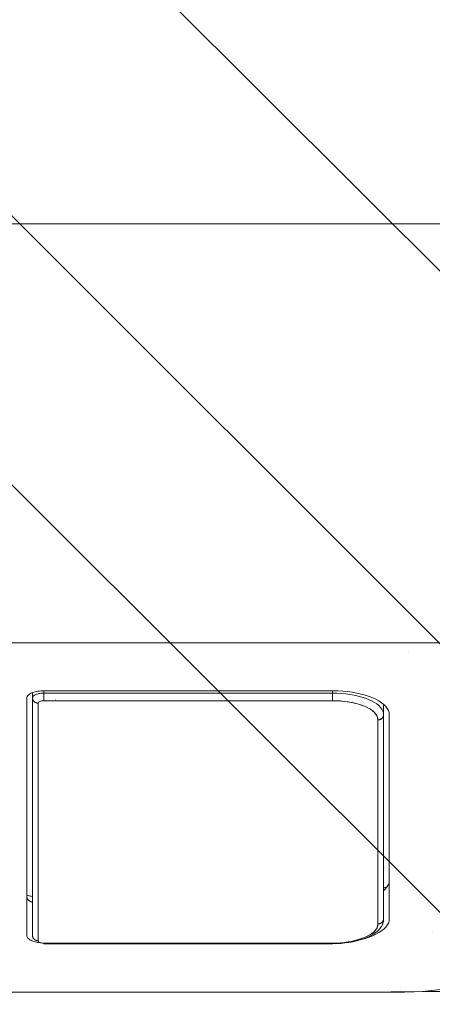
# Model space of a CAD drawing. Header units: inches. Extents: x -420 to -276, y -52 to 18.
# Tile 145 of 187: x -283.61 to -283.039, y -47.501 to -46.136. Entities that reach past the tile are written whole.
import ezdxf

# ---------------------------------------------------------------- set-up
doc = ezdxf.new("R2010")
doc.units = ezdxf.units.IN
doc.header["$LTSCALE"] = 32
doc.header["$MEASUREMENT"] = 0
doc.linetypes.add('Dash Style-1', pattern=[0.083328, 0.041656, -0.041672])
for name, color, linetype, lineweight in [('DashLine', 7, 'Dash Style-1', 13), ('DashLineFill', 7, 'Dash Style-1', 13), ('Drawing', 7, 'Continuous', 18), ('None', 7, 'Continuous', 18), ('SolidLine', 7, 'Continuous', 15)]:
    doc.layers.add(name, color=color, linetype=linetype, lineweight=lineweight)

# ---------------------------------------------------------------- blocks, each defined once
blk = doc.blocks.new('Group-52')
at = {"layer": 'DashLine', "flags": 128}
blk.add_lwpolyline([(0, -2.559055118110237), (69.76377952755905, -2.559055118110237), (69.76377952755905, -30), (0, -30)], close=True, dxfattribs=at)
at = {"layer": 'SolidLine', "flags": 128}
blk.add_lwpolyline([(0, -2.559055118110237), (69.76377952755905, -2.559055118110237), (69.76377952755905, -30), (0, -30)], close=True, dxfattribs=at)
blk = doc.blocks.new('TiMotion_Handset (2D)')
at = {"layer": 'DashLineFill', "linetype": 'Continuous', "lineweight": 13}
h = blk.add_hatch(dxfattribs=at)
h.set_pattern_fill('Steel', color=253, style=0, pattern_type=2)
h.set_pattern_definition([(45, (0, 0), (-1.61301565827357, 1.935715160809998), []), (45, (-1.0608, 1.0608), (-0.4723460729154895, 0.4167612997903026), [])])
h.paths.add_polyline_path([(-0.5650679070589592, 2.440944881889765), (-0.5636889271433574, 2.443168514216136), (-0.5621892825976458, 2.445271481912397), (-0.5605689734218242, 2.447253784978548), (-0.5588279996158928, 2.449115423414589), (-0.5569663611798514, 2.45085639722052), (-0.5549840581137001, 2.452476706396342), (-0.5528810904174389, 2.453976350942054), (-0.5506574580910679, 2.455355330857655), (-0.5483514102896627, 2.456591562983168), (-0.5460011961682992, 2.457662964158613), (-0.543606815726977, 2.458569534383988), (-0.5411682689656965, 2.459311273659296), (-0.5386855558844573, 2.459888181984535), (-0.5361586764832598, 2.460300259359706), (-0.5335876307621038, 2.460547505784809), (-0.5309724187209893, 2.460629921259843), (0.4425815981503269, 2.460629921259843), (0.4451968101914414, 2.460547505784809), (0.4477678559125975, 2.460300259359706), (0.450294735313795, 2.459888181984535), (0.4527774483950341, 2.459311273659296), (0.4552159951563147, 2.458569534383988), (0.4576103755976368, 2.457662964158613), (0.4599605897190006, 2.456591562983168), (0.4622666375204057, 2.455355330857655), (0.4644902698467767, 2.453976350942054), (0.4665932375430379, 2.452476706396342), (0.4685755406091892, 2.45085639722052), (0.4704371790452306, 2.449115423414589), (0.472178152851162, 2.447253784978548), (0.4737984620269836, 2.445271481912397), (0.4752981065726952, 2.443168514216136), (0.4766770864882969, 2.440944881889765), (0.4779133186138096, 2.43863883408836), (0.478984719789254, 2.436288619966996), (0.47989129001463, 2.433894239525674), (0.4806330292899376, 2.431455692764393), (0.4812099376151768, 2.428972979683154), (0.4816220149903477, 2.426446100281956), (0.4818692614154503, 2.423875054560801), (0.4819516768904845, 2.421259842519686), (0.4819516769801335, 1.765582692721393), (0.4825163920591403, 1.763951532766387), (0.4830058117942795, 1.762300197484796), (0.4834199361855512, 1.760628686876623), (0.4837587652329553, 1.758937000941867), (0.4840222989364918, 1.757225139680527), (0.4842105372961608, 1.755493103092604), (0.4843234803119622, 1.753740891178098), (0.484361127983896, 1.751968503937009), (0.484361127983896, -1.751965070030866), (0.4842787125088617, -1.75458028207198), (0.4840314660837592, -1.757151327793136), (0.4836193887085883, -1.759678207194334), (0.483042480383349, -1.762160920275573), (0.4823007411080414, -1.764599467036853), (0.4813941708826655, -1.766993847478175), (0.4803227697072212, -1.769344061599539), (0.4790865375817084, -1.771650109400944), (0.4777075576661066, -1.773873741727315), (0.4762079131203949, -1.775976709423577), (0.4745876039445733, -1.777959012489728), (0.4728466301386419, -1.779820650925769), (0.4709849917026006, -1.781561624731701), (0.4690026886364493, -1.783181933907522), (0.4668997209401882, -1.784681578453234), (0.4646760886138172, -1.786060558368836), (0.4623700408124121, -1.787296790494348), (0.4600198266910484, -1.788368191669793), (0.4576254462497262, -1.789274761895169), (0.4551868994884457, -1.790016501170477), (0.4527041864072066, -1.790593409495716), (0.4501773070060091, -1.791005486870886), (0.447606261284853, -1.791252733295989), (0.4449910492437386, -1.791335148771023), (-1.79051826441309, -1.791335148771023), (-1.793133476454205, -1.791252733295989), (-1.795704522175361, -1.791005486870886), (-1.798231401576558, -1.790593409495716), (-1.800714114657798, -1.790016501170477), (-1.803152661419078, -1.789274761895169), (-1.8055470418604, -1.788368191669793), (-1.807897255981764, -1.787296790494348), (-1.810203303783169, -1.786060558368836), (-1.81242693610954, -1.784681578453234), (-1.814529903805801, -1.783181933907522), (-1.816512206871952, -1.781561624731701), (-1.818373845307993, -1.779820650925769), (-1.820114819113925, -1.777959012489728), (-1.821735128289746, -1.775976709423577), (-1.823234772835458, -1.773873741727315), (-1.82461375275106, -1.771650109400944), (-1.825849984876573, -1.769344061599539), (-1.826921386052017, -1.766993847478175), (-1.827827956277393, -1.764599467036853), (-1.828569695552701, -1.762160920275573), (-1.82914660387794, -1.759678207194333), (-1.829558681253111, -1.757151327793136), (-1.829805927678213, -1.75458028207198), (-1.829888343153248, -1.751965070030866), (-1.829888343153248, 1.751968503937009), (-1.829805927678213, 1.754583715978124), (-1.829558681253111, 1.75715476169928), (-1.82914660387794, 1.759681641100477), (-1.828569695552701, 1.762164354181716), (-1.827827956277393, 1.764602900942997), (-1.826921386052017, 1.766997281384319), (-1.825849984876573, 1.769347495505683), (-1.82461375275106, 1.771653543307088), (-1.823234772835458, 1.773877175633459), (-1.821735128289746, 1.77598014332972), (-1.820114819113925, 1.777962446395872), (-1.818373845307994, 1.779824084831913), (-1.816512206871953, 1.781565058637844), (-1.814529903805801, 1.783185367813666), (-1.81242693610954, 1.784685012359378), (-1.810203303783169, 1.786063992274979), (-1.807897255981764, 1.787300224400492), (-1.8055470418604, 1.788371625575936), (-1.803152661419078, 1.789278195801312), (-1.800714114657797, 1.79001993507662), (-1.798231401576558, 1.790596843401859), (-1.795704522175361, 1.79100892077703), (-1.793133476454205, 1.791256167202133), (-1.79051826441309, 1.791338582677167), (-0.5703424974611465, 1.791338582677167), (-0.5703424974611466, 2.421259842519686), (-0.5702600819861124, 2.423875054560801), (-0.5700128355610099, 2.426446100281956), (-0.569600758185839, 2.428972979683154), (-0.5690238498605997, 2.431455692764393), (-0.5682821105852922, 2.433894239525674), (-0.5673755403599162, 2.436288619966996), (-0.5663041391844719, 2.43863883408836)])
at = {"layer": 'DashLineFill'}
blk.add_open_spline([(-0.5650679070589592, 2.440944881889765), (-0.559793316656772, 2.450080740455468), (-0.5415215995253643, 2.460629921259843), (-0.04419541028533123, 2.460629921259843), (0.4531307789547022, 2.460629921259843), (0.4714024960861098, 2.450080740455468), (0.4819516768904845, 2.431809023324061), (0.4819516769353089, 2.09342126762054), (0.4819516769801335, 1.765582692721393), (0.484361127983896, 1.759098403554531), (0.484361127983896, 1.716953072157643e-06), (0.484361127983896, -1.76251425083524), (0.473811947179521, -1.780785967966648), (0.4555402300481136, -1.791335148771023), (-0.672763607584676, -1.791335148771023), (-1.801067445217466, -1.791335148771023), (-1.819339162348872, -1.780785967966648), (-1.829888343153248, -1.76251425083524), (-1.829888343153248, 1.716953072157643e-06), (-1.829888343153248, 1.762517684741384), (-1.819339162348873, 1.780789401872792), (-1.801067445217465, 1.791338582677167), (-1.180430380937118, 1.791338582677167), (-0.5703424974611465, 1.791338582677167), (-0.5703424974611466, 2.106299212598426), (-0.5703424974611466, 2.431809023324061), (-0.5650679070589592, 2.440944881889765)], degree=2, knots=[0, 0, 0, 0.001659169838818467, 0.003318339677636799, 0.07987838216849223, 0.08153755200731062, 0.08319672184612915, 0.08485589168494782, 0.1364181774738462, 0.1364181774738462, 0.1375061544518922, 0.4048450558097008, 0.4064547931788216, 0.4080645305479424, 0.4096742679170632, 0.5802364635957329, 0.5818462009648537, 0.5834559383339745, 0.5850656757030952, 0.8524045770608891, 0.8540143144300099, 0.8556240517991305, 0.8572337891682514, 0.9503292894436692, 0.9503292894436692, 0.9983902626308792, 1, 1, 1], dxfattribs=at)
at = {"layer": 'Drawing', "color": 7, "linetype": 'Continuous'}
for p, q in [((-1.118964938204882e-15, -1.771653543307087), (0, 1.771653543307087)), ((0.4821715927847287, 1.672430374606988), (0.4805427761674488, 1.68445253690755)), ((0.4833559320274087, 1.660120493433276), (0.4821715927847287, 1.672430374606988)), ((0.4840869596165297, 1.647614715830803), (0.4833559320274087, 1.660120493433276)), ((0.4843592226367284, 1.635006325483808), (0.4840869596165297, 1.647614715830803)), ((0.4843611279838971, 1.633858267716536), (0.4843592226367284, 1.635006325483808)), ((0.484361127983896, -1.718944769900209), (0.484361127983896, 1.633858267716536)), ((0.08831333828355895, 1.609306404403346), (0.09105017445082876, 1.611382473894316)), ((0.09105017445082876, 1.611382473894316), (0.09385250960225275, 1.612892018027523)), ((0.09385250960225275, 1.612892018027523), (0.09669944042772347, 1.613823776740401)), ((0.09669944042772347, 1.613823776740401), (0.09983108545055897, 1.614173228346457)), ((0.3826858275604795, 1.614173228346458), (0.09983108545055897, 1.614173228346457)), ((0.3291637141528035, 1.614173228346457), (0.3294250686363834, 1.614170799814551)), ((0.3294250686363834, 1.614170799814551), (0.332295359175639, 1.613823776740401)), ((0.332295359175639, 1.613823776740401), (0.3351422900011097, 1.612892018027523)), ((0.3351422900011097, 1.612892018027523), (0.3379446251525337, 1.611382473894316)), ((0.3376868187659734, 1.611521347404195), (0.3393283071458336, 1.608233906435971)), ((0.3379446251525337, 1.611382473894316), (0.3406814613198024, 1.609306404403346)), ((0.3826858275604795, 1.614173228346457), (0.3858174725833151, 1.613823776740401)), ((0.3858174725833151, 1.613823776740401), (0.3886644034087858, 1.612892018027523)), ((0.3886644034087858, 1.612892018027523), (0.3914667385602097, 1.611382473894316)), ((0.3914667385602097, 1.611382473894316), (0.3942035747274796, 1.609306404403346)), ((0.07841878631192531, 1.595707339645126), (0.08069661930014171, 1.599854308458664)), ((0.08069661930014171, 1.599854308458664), (0.08311718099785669, 1.603520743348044)), ((0.08311718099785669, 1.603520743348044), (0.085662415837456, 1.606679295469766)), ((0.085662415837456, 1.606679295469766), (0.08831333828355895, 1.609306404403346)), ((0.3393283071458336, 1.608233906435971), (0.340143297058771, 1.606299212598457)), ((0.3406814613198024, 1.609306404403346), (0.3433323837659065, 1.606679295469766)), ((0.3433323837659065, 1.606679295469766), (0.3436386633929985, 1.606299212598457)), ((0.3942035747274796, 1.609306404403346), (0.3968544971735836, 1.606679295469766)), ((0.3968544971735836, 1.606679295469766), (0.3993997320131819, 1.603520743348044)), ((0.3993997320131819, 1.603520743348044), (0.4018202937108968, 1.599854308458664)), ((0.4018202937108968, 1.599854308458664), (0.4040981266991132, 1.595707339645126)), ((0.07260549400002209, 1.580709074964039), (0.07435807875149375, 1.586098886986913)), ((0.07435807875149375, 1.586098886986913), (0.07630067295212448, 1.59111077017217)), ((0.07630067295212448, 1.59111077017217), (0.07841878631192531, 1.595707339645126)), ((0.4040981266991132, 1.595707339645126), (0.406216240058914, 1.59111077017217)), ((0.406216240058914, 1.59111077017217), (0.4081588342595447, 1.586098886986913)), ((0.4081588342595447, 1.586098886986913), (0.4099114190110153, 1.580709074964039)), ((0.06972112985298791, 1.568958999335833), (0.07105599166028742, 1.574981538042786)), ((0.07105599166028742, 1.574981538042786), (0.07260549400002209, 1.580709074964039)), ((0.4099114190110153, 1.580709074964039), (0.4105213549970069, 1.57845452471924)), ((0.06709551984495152, 1.549579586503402), (0.06773348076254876, 1.556210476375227)), ((0.06773348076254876, 1.556210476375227), (0.06861086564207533, 1.562686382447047)), ((0.06861086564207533, 1.562686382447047), (0.06972112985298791, 1.568958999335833)), ((0.06655405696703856, 1.535433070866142), (0.06670174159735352, 1.542843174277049)), ((0.06670174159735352, 1.542843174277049), (0.06709551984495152, 1.549579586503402)), ((0.06655405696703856, 1.135826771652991), (0.06655405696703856, 1.535433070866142)), ((0.06659836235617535, 1.133603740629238), (0.06655405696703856, 1.135826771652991)), ((0.0667164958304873, 1.131582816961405), (0.06659836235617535, 1.133603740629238)), ((0.06690788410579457, 1.129593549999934), (0.0667164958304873, 1.131582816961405)), ((0.06717109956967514, 1.127650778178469), (0.06690788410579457, 1.129593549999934)), ((0.06750417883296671, 1.125768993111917), (0.06717109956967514, 1.127650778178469)), ((0.0679046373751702, 1.123962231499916), (0.06750417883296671, 1.125768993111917)), ((0.06836948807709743, 1.122243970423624), (0.0679046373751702, 1.123962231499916)), ((0.06889526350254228, 1.120627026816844), (0.06836948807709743, 1.122243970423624)), ((0.06947804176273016, 1.119123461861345), (0.06889526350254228, 1.120627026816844)), ((0.3598870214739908, 1.120078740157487), (0.3595167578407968, 1.119123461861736)), ((0.4130388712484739, 1.119123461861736), (0.4136216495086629, 1.120627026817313)), ((0.4141474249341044, 1.122243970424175), (0.4136216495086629, 1.120627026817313)), ((0.414612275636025, 1.123962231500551), (0.4141474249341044, 1.122243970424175)), ((0.414612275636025, 1.123962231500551), (0.415012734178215, 1.125768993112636)), ((0.4153458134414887, 1.127650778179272), (0.415012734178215, 1.125768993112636)), ((0.4156090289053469, 1.129593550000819), (0.4153458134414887, 1.127650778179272)), ((0.4157139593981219, 1.130684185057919), (0.4156090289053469, 1.129593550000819)), ((0.07011347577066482, 1.117744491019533), (0.06947804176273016, 1.119123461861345)), ((0.07079682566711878, 1.11650040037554), (0.07011347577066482, 1.117744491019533)), ((0.07152299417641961, 1.115400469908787), (0.07079682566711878, 1.11650040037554)), ((0.07228656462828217, 1.114452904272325), (0.07152299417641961, 1.115400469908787)), ((0.07308184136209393, 1.113664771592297), (0.07228656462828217, 1.114452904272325)), ((0.07390289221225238, 1.113041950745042), (0.07308184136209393, 1.113664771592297)), ((0.07474359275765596, 1.112589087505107), (0.07390289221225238, 1.113041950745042)), ((0.07559767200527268, 1.11230955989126), (0.07474359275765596, 1.112589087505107)), ((0.07653716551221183, 1.11220472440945), (0.07559767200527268, 1.11230955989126)), ((0.4059797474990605, 1.11220472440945), (0.07653716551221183, 1.11220472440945)), ((0.3500623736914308, 1.112388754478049), (0.3500060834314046, 1.11220472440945)), ((0.3525360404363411, 1.112205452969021), (0.352457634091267, 1.11220472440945)), ((0.3533971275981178, 1.112309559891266), (0.3525360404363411, 1.112205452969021)), ((0.3542512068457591, 1.11258908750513), (0.3533971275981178, 1.112309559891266)), ((0.3550919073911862, 1.113041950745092), (0.3542512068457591, 1.11258908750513)), ((0.355912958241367, 1.113664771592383), (0.3550919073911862, 1.113041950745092)), ((0.3567082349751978, 1.114452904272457), (0.355912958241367, 1.113664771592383)), ((0.3574718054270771, 1.115400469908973), (0.3567082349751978, 1.114452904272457)), ((0.3574718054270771, 1.115400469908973), (0.3567173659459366, 1.114452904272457)), ((0.3574718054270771, 1.115400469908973), (0.3581979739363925, 1.116500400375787)), ((0.3581979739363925, 1.116500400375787), (0.3588813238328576, 1.117744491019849)), ((0.3595167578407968, 1.119123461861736), (0.3588813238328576, 1.117744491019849)), ((0.4069192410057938, 1.112309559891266), (0.4059797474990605, 1.11220472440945)), ((0.4077733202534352, 1.11258908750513), (0.4069192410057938, 1.112309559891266)), ((0.4086140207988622, 1.113041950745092), (0.4077733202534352, 1.11258908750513)), ((0.409435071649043, 1.113664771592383), (0.4086140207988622, 1.113041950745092)), ((0.409435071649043, 1.113664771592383), (0.4102303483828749, 1.114452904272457)), ((0.4102303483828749, 1.114452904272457), (0.4109939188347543, 1.115400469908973)), ((0.4117200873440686, 1.116500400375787), (0.4109939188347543, 1.115400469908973)), ((0.4124034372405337, 1.117744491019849), (0.4117200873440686, 1.116500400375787)), ((0.4124034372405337, 1.117744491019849), (0.4130388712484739, 1.119123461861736))]:
    blk.add_line(p, q, dxfattribs=at)
at = {"layer": 'Drawing'}
for p, q in [((0.4003191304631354, 1.673279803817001), (0.4003074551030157, 1.673279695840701)), ((0.4801125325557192, 1.673233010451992), (0.4801125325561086, 1.673156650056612)), ((0.4819516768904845, 1.671620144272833), (0.4819516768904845, 1.671447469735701)), ((0.01366704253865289, 1.641084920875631), (0.01366704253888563, 1.641054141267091)), ((0.4801125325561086, 1.630325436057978), (0.4801125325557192, 1.630302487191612)), ((0.337677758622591, 1.611526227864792), (0.3377486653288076, 1.611397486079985)), ((0.3376892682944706, 1.611520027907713), (0.3393838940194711, 1.60811318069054)), ((0.08485642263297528, 1.596804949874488), (0.08717395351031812, 1.599659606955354)), ((0.09983108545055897, 1.606299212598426), (0.08535613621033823, 1.606299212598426)), ((0.08717395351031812, 1.599659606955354), (0.08958781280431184, 1.602025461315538)), ((0.08958781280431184, 1.602025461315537), (0.09207962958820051, 1.603884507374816)), ((0.09463043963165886, 1.605222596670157), (0.09207962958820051, 1.603884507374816)), ((0.09722082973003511, 1.606029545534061), (0.09463043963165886, 1.605222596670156)), ((0.1016834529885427, 1.597272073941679), (0.09678475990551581, 1.593812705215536)), ((0.09983108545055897, 1.606299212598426), (0.09722082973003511, 1.60602954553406)), ((0.09983108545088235, 1.606299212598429), (0.1004530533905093, 1.60626924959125)), ((0.3826858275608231, 1.606299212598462), (0.09983108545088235, 1.606299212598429)), ((0.1004203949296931, 1.606272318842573), (0.09983108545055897, 1.606299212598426)), ((0.1000771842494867, 1.596278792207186), (0.1023445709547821, 1.597468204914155)), ((0.1010056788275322, 1.606191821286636), (0.1004203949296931, 1.606272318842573)), ((0.1004530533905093, 1.60626924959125), (0.1010702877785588, 1.606179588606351)), ((0.1015829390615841, 1.606058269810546), (0.1010056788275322, 1.606191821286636)), ((0.1010702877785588, 1.606179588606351), (0.1016780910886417, 1.606030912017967)), ((0.1021482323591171, 1.605872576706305), (0.1015829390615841, 1.606058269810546)), ((0.1016780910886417, 1.606030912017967), (0.1022718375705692, 1.605824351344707)), ((0.1069673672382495, 1.598425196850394), (0.1016834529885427, 1.597272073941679)), ((0.1026976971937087, 1.605636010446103), (0.1021482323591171, 1.605872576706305)), ((0.1022718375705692, 1.605824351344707), (0.1028470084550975, 1.60556147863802)), ((0.1023445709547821, 1.597468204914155), (0.1046471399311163, 1.598185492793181)), ((0.1032275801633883, 1.605350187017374), (0.1026976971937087, 1.605636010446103)), ((0.1028470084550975, 1.60556147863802), (0.103399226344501, 1.605244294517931)), ((0.1037342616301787, 1.605017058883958), (0.1032275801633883, 1.605350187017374)), ((0.103399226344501, 1.605244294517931), (0.1039242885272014, 1.604875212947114)), ((0.1042142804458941, 1.604638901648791), (0.1037342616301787, 1.605017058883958)), ((0.1039242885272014, 1.604875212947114), (0.1044181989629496, 1.604457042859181)), ((0.1046643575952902, 1.604218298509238), (0.1042142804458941, 1.604638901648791)), ((0.1044181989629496, 1.604457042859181), (0.1048771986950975, 1.603992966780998)), ((0.1046471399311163, 1.598185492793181), (0.1069673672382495, 1.598425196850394)), ((0.1050814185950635, 1.603758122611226), (0.1046643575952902, 1.604218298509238)), ((0.1048771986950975, 1.603992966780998), (0.1052977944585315, 1.603486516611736)), ((0.1054626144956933, 1.603261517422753), (0.1050814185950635, 1.603758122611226)), ((0.1052977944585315, 1.603486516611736), (0.1056767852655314, 1.602941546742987)), ((0.1058053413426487, 1.602731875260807), (0.1054626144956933, 1.603261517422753)), ((0.1056767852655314, 1.602941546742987), (0.1060112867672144, 1.602362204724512)), ((0.106107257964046, 1.602172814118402), (0.1058053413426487, 1.602731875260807)), ((0.1060112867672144, 1.602362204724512), (0.106298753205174, 1.601752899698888)), ((0.1063663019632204, 1.601588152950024), (0.106107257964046, 1.602172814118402)), ((0.106298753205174, 1.601752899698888), (0.1065369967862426, 1.601118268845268)), ((0.106580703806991, 1.600981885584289), (0.1063663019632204, 1.601588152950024)), ((0.1065369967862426, 1.601118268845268), (0.1067242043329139, 1.600463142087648)), ((0.1067489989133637, 1.600358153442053), (0.106580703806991, 1.600981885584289)), ((0.1067242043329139, 1.600463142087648), (0.106858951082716, 1.59979250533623)), ((0.106870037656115, 1.599721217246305), (0.1067489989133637, 1.600358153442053)), ((0.106858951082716, 1.59979250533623), (0.1069402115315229, 1.599111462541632)), ((0.1069429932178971, 1.599075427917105), (0.106870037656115, 1.599721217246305)), ((0.1069402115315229, 1.599111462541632), (0.1069673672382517, 1.598425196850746)), ((0.1069673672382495, 1.598425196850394), (0.1069429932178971, 1.599075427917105)), ((0.3898221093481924, 1.598425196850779), (0.1069673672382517, 1.598425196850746)), ((0.3113230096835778, 1.60693353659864), (0.3113360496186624, 1.606902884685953)), ((0.3113230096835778, 1.60691197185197), (0.311335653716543, 1.606884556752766)), ((0.338413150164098, 1.610066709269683), (0.3401507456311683, 1.606299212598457)), ((0.3393838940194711, 1.60811318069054), (0.3401454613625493, 1.606299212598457)), ((0.3826858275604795, 1.606299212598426), (0.3832751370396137, 1.606272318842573)), ((0.3833077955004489, 1.606269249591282), (0.3826858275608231, 1.606299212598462)), ((0.3832751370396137, 1.606272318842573), (0.3838604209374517, 1.606191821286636)), ((0.3858844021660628, 1.606002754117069), (0.3832751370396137, 1.606272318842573)), ((0.3839250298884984, 1.606179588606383), (0.3833077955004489, 1.606269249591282)), ((0.3838604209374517, 1.606191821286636), (0.3844376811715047, 1.606058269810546)), ((0.3845328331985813, 1.606030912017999), (0.3839250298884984, 1.606179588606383)), ((0.3844376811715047, 1.606058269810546), (0.3850029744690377, 1.605872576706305)), ((0.3851265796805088, 1.605824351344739), (0.3845328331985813, 1.606030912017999)), ((0.3850029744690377, 1.605872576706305), (0.3855524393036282, 1.605636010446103)), ((0.3857017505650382, 1.605561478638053), (0.3851265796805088, 1.605824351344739)), ((0.3855524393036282, 1.605636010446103), (0.3860823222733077, 1.605350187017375)), ((0.3862539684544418, 1.605244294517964), (0.3857017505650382, 1.605561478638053)), ((0.3864667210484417, 1.605922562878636), (0.3858844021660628, 1.606002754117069)), ((0.3860823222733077, 1.605350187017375), (0.3865890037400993, 1.605017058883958)), ((0.3867790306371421, 1.604875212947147), (0.3862539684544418, 1.605244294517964)), ((0.3870390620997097, 1.605789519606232), (0.3864667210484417, 1.605922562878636)), ((0.3865890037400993, 1.605017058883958), (0.3870690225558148, 1.604638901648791)), ((0.3872729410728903, 1.604457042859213), (0.3867790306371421, 1.604875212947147)), ((0.3896206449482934, 1.604985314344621), (0.3870390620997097, 1.605789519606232)), ((0.3870690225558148, 1.604638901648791), (0.3875190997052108, 1.604218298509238)), ((0.3877319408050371, 1.603992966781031), (0.3872729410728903, 1.604457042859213)), ((0.3875190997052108, 1.604218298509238), (0.3879361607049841, 1.603758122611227)), ((0.3881525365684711, 1.603486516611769), (0.3877319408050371, 1.603992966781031)), ((0.3879361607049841, 1.603758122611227), (0.3883173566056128, 1.603261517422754)), ((0.388531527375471, 1.60294154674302), (0.3881525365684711, 1.603486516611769)), ((0.3883173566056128, 1.603261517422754), (0.3886600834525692, 1.602731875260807)), ((0.388866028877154, 1.602362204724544), (0.388531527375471, 1.60294154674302)), ((0.3886600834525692, 1.602731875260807), (0.3889620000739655, 1.602172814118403)), ((0.3891534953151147, 1.601752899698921), (0.388866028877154, 1.602362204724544)), ((0.3889620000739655, 1.602172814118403), (0.389221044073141, 1.601588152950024)), ((0.3893917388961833, 1.601118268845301), (0.3891534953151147, 1.601752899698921)), ((0.389221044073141, 1.601588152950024), (0.3894354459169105, 1.60098188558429)), ((0.3895789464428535, 1.600463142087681), (0.3893917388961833, 1.601118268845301)), ((0.3894354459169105, 1.60098188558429), (0.3896037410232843, 1.600358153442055)), ((0.3897136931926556, 1.599792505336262), (0.3895789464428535, 1.600463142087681)), ((0.3896037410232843, 1.600358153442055), (0.3897247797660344, 1.599721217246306)), ((0.3901723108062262, 1.604802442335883), (0.3896206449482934, 1.604985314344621)), ((0.3897949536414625, 1.599111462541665), (0.3897136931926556, 1.599792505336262)), ((0.3897247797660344, 1.599721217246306), (0.3897977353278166, 1.599075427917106)), ((0.3898221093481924, 1.598425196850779), (0.3897949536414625, 1.599111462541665)), ((0.3897977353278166, 1.599075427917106), (0.3898221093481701, 1.598425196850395)), ((0.3951612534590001, 1.597272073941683), (0.3898221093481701, 1.598425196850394)), ((0.3898221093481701, 1.598425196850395), (0.3921423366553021, 1.598185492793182)), ((0.3907044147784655, 1.604569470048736), (0.3901723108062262, 1.604802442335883)), ((0.3932313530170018, 1.603243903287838), (0.3907044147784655, 1.604569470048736)), ((0.3921423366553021, 1.598185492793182), (0.3944449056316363, 1.597468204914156)), ((0.3937299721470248, 1.60296781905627), (0.3932313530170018, 1.603243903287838)), ((0.3942002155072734, 1.602646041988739), (0.3937299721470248, 1.60296781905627)), ((0.3966469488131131, 1.600820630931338), (0.3942002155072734, 1.602646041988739)), ((0.3944449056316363, 1.597468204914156), (0.3967122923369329, 1.596278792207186)), ((0.4000783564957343, 1.59381270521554), (0.3951612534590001, 1.597272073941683)), ((0.3970723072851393, 1.600465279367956), (0.3966469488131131, 1.600820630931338)), ((0.3994296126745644, 1.598154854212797), (0.3970723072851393, 1.600465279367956)), ((0.3998045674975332, 1.597773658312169), (0.3994296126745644, 1.598154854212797)), ((0.4020540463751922, 1.595002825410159), (0.3998045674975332, 1.597773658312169)), ((0.07865371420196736, 1.585543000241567), (0.07688857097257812, 1.580984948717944)), ((0.08058003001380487, 1.58971968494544), (0.07865371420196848, 1.585543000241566)), ((0.08265285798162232, 1.593483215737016), (0.08058003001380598, 1.589719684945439)), ((0.08485642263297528, 1.596804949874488), (0.08265285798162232, 1.593483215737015)), ((0.09227128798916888, 1.588047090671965), (0.08814303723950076, 1.579975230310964)), ((0.08814303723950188, 1.579975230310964), (0.08985531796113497, 1.583687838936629)), ((0.08985531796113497, 1.583687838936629), (0.09169783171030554, 1.587033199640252)), ((0.09169783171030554, 1.587033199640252), (0.09365655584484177, 1.589985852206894)), ((0.09678475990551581, 1.593812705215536), (0.09227128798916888, 1.588047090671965)), ((0.09365655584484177, 1.589985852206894), (0.09571658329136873, 1.592523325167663)), ((0.09571658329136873, 1.592523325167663), (0.09786223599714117, 1.59462630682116)), ((0.09786223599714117, 1.59462630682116), (0.1000771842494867, 1.596278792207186)), ((0.3967122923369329, 1.596278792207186), (0.3989272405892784, 1.594626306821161)), ((0.3989272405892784, 1.594626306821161), (0.4010728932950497, 1.592523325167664)), ((0.3992510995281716, 1.594407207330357), (0.3992666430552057, 1.594383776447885)), ((0.4045734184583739, 1.588047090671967), (0.4000783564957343, 1.59381270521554)), ((0.4010728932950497, 1.592523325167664), (0.4031329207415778, 1.589985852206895)), ((0.4023738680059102, 1.594604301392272), (0.4020540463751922, 1.595002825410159)), ((0.4023738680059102, 1.594604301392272), (0.4044984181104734, 1.591401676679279)), ((0.4031329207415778, 1.589985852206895), (0.4050916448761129, 1.587033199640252)), ((0.4047592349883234, 1.590994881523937), (0.4044984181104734, 1.591401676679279)), ((0.4086464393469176, 1.579975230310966), (0.4045734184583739, 1.588047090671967)), ((0.4067432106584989, 1.587392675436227), (0.4047592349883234, 1.590994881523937)), ((0.4050916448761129, 1.587033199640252), (0.4069341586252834, 1.583687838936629)), ((0.4069420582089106, 1.586986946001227), (0.4067432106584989, 1.587392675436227)), ((0.4069341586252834, 1.583687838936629), (0.4086464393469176, 1.579975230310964)), ((0.4087714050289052, 1.583020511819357), (0.4069420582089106, 1.586986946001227)), ((0.07268777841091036, 1.565382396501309), (0.0738942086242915, 1.570866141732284)), ((0.0738942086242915, 1.570866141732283), (0.07529803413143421, 1.576080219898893)), ((0.07529803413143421, 1.576080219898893), (0.07688857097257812, 1.580984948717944)), ((0.08083943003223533, 1.5748031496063), (0.08082921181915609, 1.5748031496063)), ((0.08473172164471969, 1.570337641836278), (0.08229506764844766, 1.559701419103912)), ((0.08391236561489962, 1.566929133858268), (0.08516021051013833, 1.571563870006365)), ((0.08814303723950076, 1.579975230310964), (0.08473172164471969, 1.570337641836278)), ((0.08516021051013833, 1.571563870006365), (0.08657402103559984, 1.575923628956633)), ((0.08631233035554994, 1.5748031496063), (0.08621066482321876, 1.5748031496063)), ((0.08657402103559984, 1.575923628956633), (0.08814303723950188, 1.579975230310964)), ((0.4120577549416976, 1.570206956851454), (0.4086464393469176, 1.579975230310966)), ((0.4086464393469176, 1.579975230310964), (0.4102154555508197, 1.575923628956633)), ((0.4104476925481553, 1.578691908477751), (0.4087714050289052, 1.583020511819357)), ((0.4102154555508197, 1.575923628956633), (0.4116292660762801, 1.571563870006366)), ((0.4105686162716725, 1.578332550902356), (0.4104476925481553, 1.578691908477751)), ((0.4120665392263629, 1.573713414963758), (0.4105686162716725, 1.578332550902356)), ((0.4116292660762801, 1.571563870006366), (0.4128771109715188, 1.566929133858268)), ((0.4144944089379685, 1.559527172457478), (0.4120577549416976, 1.570206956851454)), ((0.4120665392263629, 1.573713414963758), (0.4133886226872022, 1.568802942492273)), ((0.0709022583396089, 1.553774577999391), (0.07168792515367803, 1.559670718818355)), ((0.07268777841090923, 1.56538239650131), (0.0716879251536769, 1.559670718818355)), ((0.08229506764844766, 1.559701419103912), (0.08083307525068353, 1.548066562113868)), ((0.08125285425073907, 1.551736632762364), (0.08195122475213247, 1.556977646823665)), ((0.08146080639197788, 1.562992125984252), (0.08144900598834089, 1.562992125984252)), ((0.08190776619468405, 1.562992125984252), (0.08189725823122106, 1.562992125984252)), ((0.08195122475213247, 1.556977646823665), (0.08283998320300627, 1.562054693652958)), ((0.08283998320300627, 1.562054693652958), (0.08391236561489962, 1.566929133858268)), ((0.4128771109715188, 1.566929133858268), (0.4139494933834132, 1.562054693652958)), ((0.4145248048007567, 1.563638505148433), (0.4133886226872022, 1.568802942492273)), ((0.4139494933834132, 1.562054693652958), (0.414838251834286, 1.556977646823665)), ((0.4159564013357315, 1.547935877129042), (0.4144944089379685, 1.559527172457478)), ((0.4154664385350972, 1.558259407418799), (0.4145248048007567, 1.563638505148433)), ((0.414838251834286, 1.556977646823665), (0.4155366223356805, 1.551736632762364)), ((0.4154932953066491, 1.558059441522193), (0.4154664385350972, 1.558259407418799)), ((0.4162267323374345, 1.552555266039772), (0.4154932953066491, 1.558059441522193)), ((0.06999572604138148, 1.54160946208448), (0.07033675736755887, 1.54773884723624)), ((0.0709022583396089, 1.553774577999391), (0.07033675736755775, 1.54773884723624)), ((0.08083307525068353, 1.548066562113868), (0.08034574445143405, 1.535433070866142)), ((0.08044704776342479, 1.540923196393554), (0.08075018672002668, 1.546371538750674)), ((0.08075018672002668, 1.546371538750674), (0.08125285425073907, 1.551736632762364)), ((0.4155366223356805, 1.551736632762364), (0.4160392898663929, 1.546371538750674)), ((0.4164437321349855, 1.535433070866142), (0.4159564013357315, 1.547935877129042)), ((0.4160392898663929, 1.546371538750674), (0.4163424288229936, 1.540923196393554)), ((0.4167546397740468, 1.546920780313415), (0.4162267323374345, 1.552555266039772)), ((0.4170729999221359, 1.541198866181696), (0.4167546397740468, 1.546920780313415)), ((0.06988175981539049, 1.535433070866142), (0.06655405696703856, 1.535433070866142)), ((0.0699957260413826, 1.54160946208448), (0.06988175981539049, 1.535433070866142)), ((0.06988175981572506, 1.535433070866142), (0.06988175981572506, 1.135826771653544)), ((0.0803457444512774, 1.535433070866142), (0.06988175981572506, 1.535433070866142)), ((0.08034574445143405, 1.535433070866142), (0.08044704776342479, 1.540923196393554)), ((0.0803457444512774, 1.535433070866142), (0.0803457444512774, 1.135826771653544)), ((0.4163424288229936, 1.540923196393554), (0.4164437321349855, 1.535433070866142)), ((0.416443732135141, 1.535433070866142), (0.416443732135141, 1.135826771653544)), ((0.4171814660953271, 1.535433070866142), (0.4164437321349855, 1.535433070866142)), ((0.4171793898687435, 1.535433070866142), (0.4170729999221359, 1.541198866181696)), ((0.4171814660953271, 1.135826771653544), (0.4171814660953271, 1.535433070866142)), ((0.07829074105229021, 1.151574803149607), (0.07827078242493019, 1.151574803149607)), ((0.07879552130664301, 1.151574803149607), (0.07877723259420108, 1.151574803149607)), ((0.07925778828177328, 1.151574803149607), (0.07924130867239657, 1.151574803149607)), ((0.07967402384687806, 1.151574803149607), (0.07965947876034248, 1.151574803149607)), ((0.08004106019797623, 1.151574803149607), (0.08002856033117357, 1.151574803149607)), ((0.06988175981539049, 1.135826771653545), (0.06653837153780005, 1.135826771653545)), ((0.06990708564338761, 1.134454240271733), (0.06988175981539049, 1.135826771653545)), ((0.0803457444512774, 1.135826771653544), (0.06988175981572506, 1.135826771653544)), ((0.06998287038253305, 1.133092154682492), (0.06990708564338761, 1.134454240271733)), ((0.07010853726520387, 1.131750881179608), (0.06998287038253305, 1.133092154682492)), ((0.08034574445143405, 1.135826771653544), (0.08043552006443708, 1.134070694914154)), ((0.08043552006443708, 1.134070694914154), (0.08061849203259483, 1.132535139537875)), ((0.4161709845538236, 1.132535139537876), (0.4163539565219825, 1.134070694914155)), ((0.4163539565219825, 1.134070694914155), (0.4164437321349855, 1.135826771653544)), ((0.4171814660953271, 1.135826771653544), (0.416443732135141, 1.135826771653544)), ((0.07653716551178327, 1.120078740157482), (0.06910777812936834, 1.120078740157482)), ((0.07028312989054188, 1.130440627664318), (0.07010853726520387, 1.131750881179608)), ((0.07050531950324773, 1.129171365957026), (0.07028312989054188, 1.130440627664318)), ((0.07077341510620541, 1.127952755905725), (0.07050531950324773, 1.129171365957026)), ((0.07108537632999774, 1.126794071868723), (0.07077341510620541, 1.127952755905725)), ((0.07143882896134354, 1.125704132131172), (0.07108537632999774, 1.126794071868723)), ((0.07183108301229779, 1.124691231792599), (0.07143882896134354, 1.125704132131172)), ((0.07225915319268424, 1.123763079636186), (0.07183108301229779, 1.124691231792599)), ((0.07271978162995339, 1.122926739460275), (0.07225915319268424, 1.123763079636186)), ((0.07320946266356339, 1.122188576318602), (0.07271978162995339, 1.122926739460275)), ((0.0737244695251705, 1.121554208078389), (0.07320946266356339, 1.122188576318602)), ((0.07426088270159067, 1.121028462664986), (0.0737244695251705, 1.121554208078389)), ((0.07481461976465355, 1.120615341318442), (0.07426088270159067, 1.121028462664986)), ((0.07538146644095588, 1.120317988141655), (0.07481461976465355, 1.120615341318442)), ((0.07595710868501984, 1.120138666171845), (0.07538146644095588, 1.120317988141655)), ((0.07653716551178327, 1.120078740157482), (0.07595710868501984, 1.120138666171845)), ((0.0777763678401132, 1.120198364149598), (0.07653716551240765, 1.120078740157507)), ((0.4059797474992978, 1.120078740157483), (0.07653716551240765, 1.120078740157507)), ((0.07838417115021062, 1.120347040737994), (0.0777763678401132, 1.120198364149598)), ((0.07897791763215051, 1.120553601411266), (0.07838417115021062, 1.120347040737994)), ((0.07955308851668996, 1.120816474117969), (0.07897791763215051, 1.120553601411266)), ((0.08010530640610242, 1.121133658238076), (0.07955308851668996, 1.120816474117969)), ((0.08063036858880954, 1.121502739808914), (0.08010530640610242, 1.121133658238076)), ((0.08061849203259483, 1.132535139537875), (0.08089466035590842, 1.131220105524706)), ((0.08112427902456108, 1.121920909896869), (0.08063036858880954, 1.121502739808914)), ((0.08089466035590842, 1.131220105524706), (0.08126402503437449, 1.130125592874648)), ((0.08158327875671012, 1.122384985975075), (0.08112427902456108, 1.121920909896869)), ((0.08126402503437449, 1.130125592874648), (0.08172658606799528, 1.129251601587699)), ((0.08200387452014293, 1.122891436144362), (0.08158327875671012, 1.122384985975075)), ((0.08172658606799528, 1.129251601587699), (0.0822823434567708, 1.128598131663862)), ((0.08238286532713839, 1.123436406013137), (0.08200387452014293, 1.122891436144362)), ((0.0822823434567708, 1.128598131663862), (0.08293129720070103, 1.128165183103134)), ((0.08271736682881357, 1.124015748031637), (0.08238286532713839, 1.123436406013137)), ((0.08300483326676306, 1.124625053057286), (0.08271736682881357, 1.124015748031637)), ((0.08293129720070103, 1.128165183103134), (0.08367344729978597, 1.127952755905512)), ((0.08324307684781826, 1.125259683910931), (0.08300483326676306, 1.124625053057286)), ((0.08343028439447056, 1.125914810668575), (0.08324307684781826, 1.125259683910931)), ((0.08356503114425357, 1.126585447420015), (0.08343028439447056, 1.125914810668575)), ((0.08367344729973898, 1.127952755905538), (0.08356503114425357, 1.126585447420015)), ((0.4131160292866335, 1.127952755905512), (0.08367344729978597, 1.127952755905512)), ((0.3516516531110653, 1.120078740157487), (0.351204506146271, 1.117524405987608)), ((0.3517218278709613, 1.120078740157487), (0.3514443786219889, 1.118394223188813)), ((0.4059797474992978, 1.120078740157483), (0.4072189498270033, 1.120198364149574)), ((0.4072189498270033, 1.120198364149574), (0.4078267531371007, 1.12034704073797)), ((0.4078267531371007, 1.12034704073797), (0.4084204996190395, 1.120553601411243)), ((0.4084204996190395, 1.120553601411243), (0.4089956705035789, 1.120816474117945)), ((0.4089956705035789, 1.120816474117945), (0.4095478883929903, 1.121133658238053)), ((0.4095478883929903, 1.121133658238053), (0.4100729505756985, 1.12150273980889)), ((0.4100729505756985, 1.12150273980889), (0.4105668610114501, 1.121920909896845)), ((0.4105668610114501, 1.121920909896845), (0.4110258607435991, 1.122384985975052)), ((0.4110258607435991, 1.122384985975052), (0.411446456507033, 1.122891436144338)), ((0.411446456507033, 1.122891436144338), (0.4118254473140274, 1.123436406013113)), ((0.4118254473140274, 1.123436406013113), (0.4121599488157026, 1.124015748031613)), ((0.4121599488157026, 1.124015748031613), (0.412447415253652, 1.124625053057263)), ((0.412447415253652, 1.124625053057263), (0.4126856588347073, 1.125259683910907)), ((0.4126856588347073, 1.125259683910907), (0.4128728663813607, 1.125914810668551)), ((0.4128728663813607, 1.125914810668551), (0.4130076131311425, 1.126585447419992)), ((0.4130076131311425, 1.126585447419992), (0.4131160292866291, 1.127952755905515)), ((0.4131160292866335, 1.127952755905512), (0.4138581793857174, 1.128165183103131)), ((0.4138581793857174, 1.128165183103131), (0.4145071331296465, 1.128598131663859)), ((0.4145071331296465, 1.128598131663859), (0.415062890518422, 1.129251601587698)), ((0.415062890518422, 1.129251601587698), (0.415525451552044, 1.130125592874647)), ((0.415525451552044, 1.130125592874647), (0.4158948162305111, 1.131220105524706)), ((0.4158948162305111, 1.131220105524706), (0.4161709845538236, 1.132535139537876)), ((0.3504672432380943, 1.114173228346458), (0.3499372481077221, 1.11220472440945)), ((0.3500623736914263, 1.112388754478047), (0.3508204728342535, 1.115379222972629)), ((0.351204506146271, 1.117524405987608), (0.3504672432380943, 1.114173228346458)), ((0.3508204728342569, 1.115379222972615), (0.3514443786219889, 1.118394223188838))]:
    blk.add_line(p, q, dxfattribs=at)
at = {"layer": 'SolidLine', "color": 253, "linetype": 'Continuous'}
blk.add_line((-0.580838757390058, 1.791338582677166), (-0.580838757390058, -1.79046668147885), dxfattribs=at)
blk = doc.blocks.new('Group-54')
at = {"layer": 'None'}
blk.add_blockref('Group-52', (0, 0), dxfattribs=at)
at = {"layer": 'None', "color": 7, "rotation": 270}
blk.add_blockref('TiMotion_Handset (2D)', (61.86220472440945, -30), dxfattribs=at)
blk = doc.blocks.new('SL Credenza Desk Top (2D)-1')
at = {"layer": 'None'}
blk.add_blockref('Group-54', (0, 0), dxfattribs=at)
at = {"layer": 'Drawing', "color": 0, "flags": 1}
for tag in ['Catalog', 'Option1', 'Option2', 'Option3', 'Option4', 'Option5', 'Option6', 'Option7', 'Option8', 'Option9', 'Option10', 'Option11', 'Option12', 'FinishGroup', 'Discount', 'Tag', 'Custom', 'Item2', 'Item3', 'Item6', 'Item9', 'Item10', 'Item12', 'Item13', 'Item16', 'Item19', 'Item20', 'Item21', 'Item22', 'Item23', 'Item24', 'Item25', 'Item8', 'Item18', 'Item1', 'Item4', 'Item5', 'Item7', 'Item11', 'Item14', 'Item15', 'Item17']:
    blk.add_attdef(tag, (12.88432181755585, -32.50688762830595), '', height=0.007086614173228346, dxfattribs=at)

msp = doc.modelspace()

# ---------------------------------------------------------------- block references
at = {"layer": 'Drawing'}
msp.add_blockref('SL Credenza Desk Top (2D)-1', (-346.5750022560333, -16.99999999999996), dxfattribs=at)

doc.saveas('drawing.dxf')
